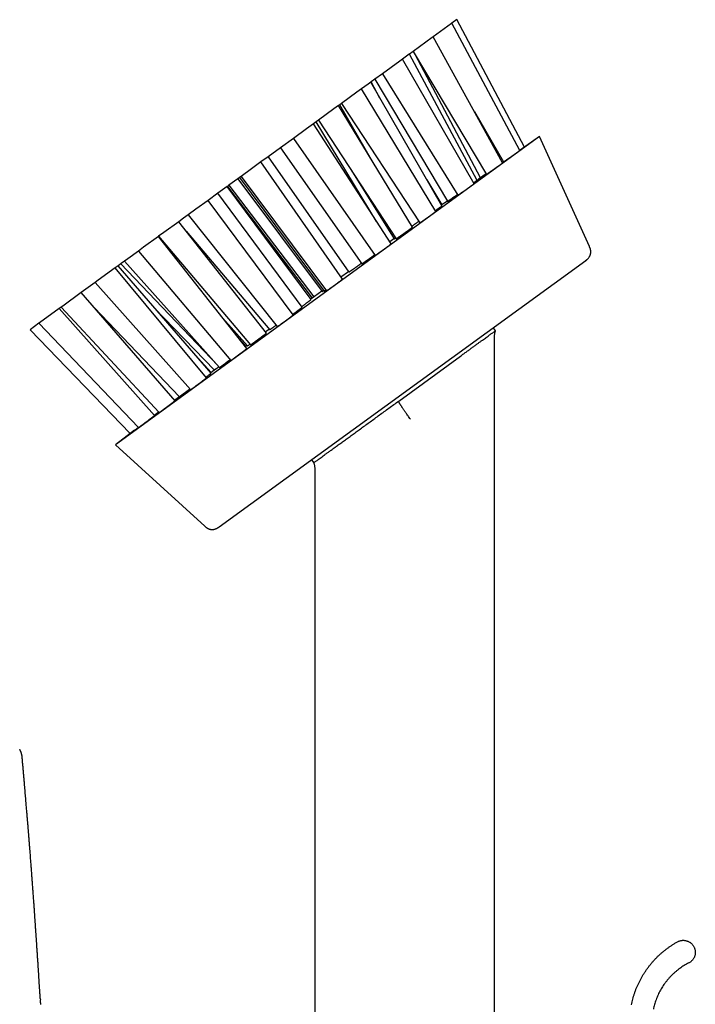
# Model space of a CAD drawing. Header units: millimetres. Extents: x 8 to 983, y 12 to 718.
# Tile 26 of 33: x 485 to 575, y 586 to 718. Entities that reach past the tile are written whole.
import ezdxf

# ---------------------------------------------------------------- set-up
doc = ezdxf.new("R2010")
doc.units = ezdxf.units.MM

msp = doc.modelspace()

# ---------------------------------------------------------------- linework, layer by layer
at = {"color": 7, "linetype": 'Continuous', "lineweight": 30}
for p, q in [((542.88, 717.81), (542.21, 717.33)), ((551.92, 700.79), (542.88, 717.81)), ((542.18, 717.3), (539.75, 715.53)), ((542.21, 717.33), (542.18, 717.3)), ((551.31, 700.35), (542.21, 717.33)), ((539.59, 715.42), (537.06, 713.58)), ((539.75, 715.53), (539.59, 715.42)), ((549.01, 698.68), (539.75, 715.53)), ((535.64, 712.55), (535.29, 712.29)), ((536.53, 713.19), (535.64, 712.55)), ((545.19, 695.91), (535.64, 712.55)), ((536.56, 713.22), (536.53, 713.19)), ((537.06, 713.58), (536.56, 713.22)), ((545.59, 696.36), (536.56, 713.22)), ((537.06, 713.58), (546.85, 697.16)), ((546.07, 696.7), (537.32, 713.15)), ((535.29, 712.29), (532.96, 710.6)), ((531.94, 709.86), (531.46, 709.51)), ((532.96, 710.6), (531.94, 709.86)), ((531.94, 709.86), (541.66, 693.56)), ((532.96, 710.6), (543.04, 694.39)), ((530.18, 708.58), (529.56, 708.13)), ((531.04, 709.21), (530.18, 708.58)), ((540.11, 692.22), (530.18, 708.58)), ((531.39, 709.46), (531.04, 709.21)), ((531.46, 709.51), (531.39, 709.46)), ((540.88, 692.94), (531.39, 709.46)), ((532.6, 707.35), (531.46, 709.51)), ((529.56, 708.13), (527.51, 706.64)), ((526.47, 705.89), (524.42, 704.4)), ((527.1, 706.34), (526.47, 705.89)), ((527.27, 706.46), (527.1, 706.34)), ((536.96, 690.1), (527.1, 706.34)), ((527.51, 706.64), (527.27, 706.46)), ((531.51, 699.08), (527.27, 706.46)), ((527.51, 706.64), (537.97, 690.7)), ((545.24, 705.55), (549.14, 698.83)), ((522.8, 703.22), (521.06, 701.96)), ((523.74, 703.9), (522.8, 703.22)), ((524.1, 704.17), (523.74, 703.9)), ((534.11, 687.87), (523.74, 703.9)), ((524.42, 704.4), (524.1, 704.17)), ((532.17, 690.88), (524.1, 704.17)), ((524.42, 704.4), (534.81, 688.57)), ((553.95, 702.21), (497.32, 661.06)), ((521.06, 701.96), (519.35, 700.72)), ((521.06, 701.96), (531.98, 686.34)), ((553.95, 702.21), (551.33, 700.38)), ((560.61, 687.51), (553.95, 702.21)), ((519.35, 700.72), (517.69, 699.51)), ((519.35, 700.72), (530.19, 685.21)), ((517.69, 699.51), (516.74, 698.82)), ((517.69, 699.51), (528.45, 684.1)), ((551.3, 700.36), (551.33, 700.38)), ((516.74, 698.82), (515.46, 697.89)), ((527.61, 683.15), (516.74, 698.82)), ((549.14, 698.84), (548.98, 698.74)), ((513.86, 696.72), (513.64, 696.57)), ((514.08, 696.88), (513.86, 696.72)), ((513.86, 696.72), (525.18, 681.56)), ((515.46, 697.89), (514.08, 696.88)), ((514.08, 696.88), (525.48, 681.61)), ((528.82, 697.69), (534.52, 688.53)), ((546.82, 697.23), (545.77, 696.5)), ((512.23, 695.54), (510.98, 694.63)), ((512.25, 695.56), (512.23, 695.54)), ((523.42, 680.45), (512.23, 695.54)), ((512.46, 695.71), (512.25, 695.56)), ((512.25, 695.56), (523.59, 680.65)), ((513.64, 696.57), (512.46, 695.71)), ((512.46, 695.71), (523.8, 680.8)), ((513.64, 696.57), (524.89, 681.51)), ((538.87, 696.44), (540.89, 693.09)), ((510.98, 694.63), (509.69, 693.69)), ((522.24, 679.43), (510.98, 694.63)), ((509.69, 693.69), (508.05, 692.5)), ((521.04, 678.39), (509.69, 693.69)), ((541.63, 693.6), (540.82, 693.04)), ((507.02, 691.75), (506.41, 691.31)), ((508.05, 692.5), (507.02, 691.75)), ((507.02, 691.75), (518.91, 676.83)), ((505.75, 690.83), (503.78, 689.4)), ((506.41, 691.31), (505.75, 690.83)), ((517.47, 675.97), (505.75, 690.83)), ((503.04, 688.86), (501.07, 687.44)), ((503.07, 688.89), (503.04, 688.86)), ((514.85, 673.9), (503.04, 688.86)), ((503.78, 689.4), (503.07, 688.89)), ((503.07, 688.89), (515.35, 674.4)), ((506.74, 689.57), (517.9, 676.41)), ((534.49, 688.57), (533.93, 688.16)), ((500.37, 686.92), (498.95, 685.89)), ((501.07, 687.44), (500.37, 686.92)), ((500.37, 686.92), (512.73, 672.33)), ((497.65, 684.94), (497.26, 684.66)), ((498.01, 685.21), (497.65, 684.94)), ((510.08, 670.61), (497.65, 684.94)), ((498.07, 685.25), (498.01, 685.21)), ((498.01, 685.21), (510.99, 671.63)), ((498.52, 685.58), (498.07, 685.25)), ((498.95, 685.89), (498.52, 685.58)), ((498.52, 685.58), (511.21, 671.38)), ((511.15, 650.1), (560.12, 685.68)), ((497.26, 684.66), (495, 683.03)), ((509.47, 670), (497.26, 684.66)), ((528.42, 684.15), (527.41, 683.43)), ((494.58, 682.72), (492.74, 681.38)), ((495, 683.03), (494.58, 682.72)), ((494.58, 682.72), (507.35, 668.42)), ((492.74, 681.38), (490.26, 679.58)), ((505.26, 666.94), (492.74, 681.38)), ((524.85, 681.56), (523.38, 680.5)), ((490.26, 679.58), (490.05, 679.43)), ((489.78, 679.23), (487.15, 677.32)), ((490.05, 679.43), (489.78, 679.23)), ((502.5, 664.95), (489.78, 679.23)), ((490.05, 679.43), (503.15, 665.36)), ((494.46, 679.39), (505.84, 667.48)), ((502.49, 679.36), (510.52, 671.04)), ((487.09, 677.28), (485.9, 676.41)), ((487.15, 677.32), (487.09, 677.28)), ((487.09, 677.28), (500.39, 663.35)), ((511.64, 677.96), (514.95, 674.26)), ((485.9, 676.41), (499.29, 662.55)), ((485.9, 676.41), (485.9, 676.41)), ((514.76, 674.18), (513.32, 675.84)), ((517.84, 676.47), (517.36, 676.12)), ((548.06, 676.29), (547.76, 676.7)), ((514.89, 674.33), (514.73, 674.21)), ((547.92, 567.69), (547.92, 675.4)), ((507.46, 673.62), (510.09, 670.72)), ((535.13, 666.9), (543.39, 672.91)), ((510.66, 671.14), (510.03, 670.67)), ((505.28, 667.08), (505.19, 667.01)), ((503.09, 665.42), (502.49, 664.97)), ((499.87, 662.99), (497.32, 661.06)), ((497.32, 661.06), (509.24, 650.19)), ((523.49, 659.06), (523.78, 658.66)), ((523.92, 657.77), (523.92, 473.19)), ((484.84, 619.41), (484.84, 619.41)), ((487.27, 587.12), (487.28, 586.95)), ((487.3, 586.57), (487.32, 586.36))]:
    msp.add_line(p, q, dxfattribs=at)
for points, knots in [([(549.14, 698.83), (549.14, 698.83), (549.14, 698.83), (549.15, 698.83), (549.16, 698.84), (549.18, 698.86), (549.21, 698.88), (549.24, 698.9), (549.29, 698.93), (549.33, 698.96), (549.39, 699), (549.45, 699.04), (549.52, 699.09), (549.59, 699.14), (549.67, 699.19), (549.75, 699.25), (549.83, 699.3), (549.92, 699.36), (550, 699.43), (550.09, 699.49), (550.19, 699.55), (550.28, 699.62), (550.37, 699.68), (550.46, 699.74), (550.55, 699.81), (550.64, 699.87), (550.72, 699.93), (550.8, 699.98), (550.87, 700.04), (550.95, 700.09), (551.01, 700.13), (551.07, 700.18), (551.13, 700.21), (551.17, 700.25), (551.22, 700.28), (551.25, 700.3), (551.28, 700.32), (551.3, 700.33), (551.31, 700.34), (551.31, 700.35), (551.31, 700.35), (551.31, 700.35)], [0, 0, 0, 0, 0.005572, 0.031831, 0.058091, 0.08511, 0.11213, 0.138451, 0.164772, 0.19185, 0.218929, 0.245373, 0.271817, 0.299021, 0.326226, 0.352802, 0.379379, 0.406723, 0.434067, 0.460729, 0.487392, 0.514828, 0.542265, 0.568926, 0.595587, 0.623027, 0.650468, 0.67704, 0.703612, 0.730964, 0.758316, 0.78475, 0.811185, 0.838395, 0.865605, 0.891915, 0.918225, 0.945303, 0.972381, 0.998636, 1, 1, 1, 1]), ([(546.85, 697.16), (546.85, 697.16), (546.85, 697.16), (546.86, 697.17), (546.88, 697.18), (546.9, 697.19), (546.93, 697.21), (546.97, 697.24), (547.01, 697.27), (547.06, 697.3), (547.12, 697.34), (547.18, 697.39), (547.25, 697.43), (547.32, 697.48), (547.4, 697.54), (547.48, 697.59), (547.57, 697.65), (547.66, 697.71), (547.74, 697.78), (547.84, 697.84), (547.93, 697.9), (548.02, 697.97), (548.11, 698.03), (548.2, 698.1), (548.29, 698.16), (548.37, 698.22), (548.46, 698.28), (548.53, 698.33), (548.61, 698.38), (548.68, 698.43), (548.74, 698.48), (548.8, 698.52), (548.85, 698.56), (548.89, 698.59), (548.93, 698.62), (548.96, 698.64), (548.99, 698.66), (549, 698.67), (549.01, 698.68), (549.01, 698.68), (549.01, 698.68)], [0, 0, 0, 0, 0.013121, 0.040153, 0.067185, 0.093545, 0.119906, 0.147025, 0.174145, 0.200639, 0.227133, 0.25439, 0.281647, 0.308263, 0.334879, 0.362266, 0.389652, 0.416326, 0.442999, 0.47045, 0.4979, 0.52454, 0.551179, 0.578599, 0.606019, 0.632546, 0.659073, 0.686379, 0.713685, 0.740072, 0.766459, 0.793619, 0.820779, 0.847061, 0.873342, 0.900389, 0.927436, 0.953694, 0.979952, 1, 1, 1, 1]), ([(543.04, 694.39), (543.04, 694.39), (543.04, 694.39), (543.04, 694.39), (543.06, 694.4), (543.08, 694.41), (543.11, 694.43), (543.14, 694.45), (543.18, 694.48), (543.23, 694.51), (543.29, 694.55), (543.35, 694.59), (543.41, 694.64), (543.49, 694.69), (543.56, 694.74), (543.64, 694.8), (543.73, 694.85), (543.81, 694.91), (543.9, 694.98), (543.99, 695.04), (544.08, 695.1), (544.17, 695.17), (544.27, 695.23), (544.35, 695.3), (544.44, 695.36), (544.53, 695.42), (544.61, 695.48), (544.69, 695.54), (544.77, 695.59), (544.84, 695.64), (544.9, 695.69), (544.96, 695.73), (545.01, 695.77), (545.06, 695.81), (545.1, 695.84), (545.13, 695.86), (545.16, 695.88), (545.18, 695.9), (545.19, 695.91), (545.2, 695.91), (545.19, 695.91), (545.19, 695.91)], [0, 0, 0, 0, 0.003192, 0.029546, 0.056658, 0.08377, 0.110256, 0.136742, 0.16399, 0.191239, 0.21785, 0.24446, 0.27184, 0.299221, 0.325895, 0.352568, 0.380019, 0.407469, 0.434115, 0.460761, 0.488187, 0.515613, 0.542151, 0.568688, 0.596005, 0.623322, 0.649719, 0.676116, 0.703287, 0.730458, 0.756746, 0.783033, 0.810087, 0.837141, 0.863398, 0.889656, 0.916673, 0.94369, 0.970009, 0.996329, 1, 1, 1, 1]), ([(545.13, 696.03), (545.14, 696.03), (545.17, 696.06), (545.23, 696.1), (545.3, 696.15), (545.36, 696.19), (545.41, 696.23), (545.46, 696.26), (545.5, 696.29), (545.53, 696.32), (545.56, 696.33), (545.58, 696.35), (545.59, 696.36), (545.59, 696.36), (545.59, 696.36)], [0, 0, 0, 0, 0.037844, 0.127058, 0.216271, 0.30249, 0.388709, 0.477457, 0.566205, 0.652018, 0.737832, 0.826149, 0.914467, 1, 1, 1, 1]), ([(545.59, 696.37), (545.6, 696.38), (545.64, 696.41), (545.7, 696.45), (545.75, 696.48), (545.77, 696.49), (545.77, 696.5)], [0, 0, 0, 0, 0.225789, 0.604085, 0.987823, 1, 1, 1, 1]), ([(541.66, 693.56), (541.66, 693.56), (541.66, 693.56), (541.66, 693.56), (541.68, 693.57), (541.7, 693.58), (541.73, 693.61), (541.77, 693.63), (541.82, 693.66), (541.87, 693.7), (541.93, 693.74), (541.99, 693.78), (542.06, 693.83), (542.13, 693.88), (542.21, 693.93), (542.29, 693.99), (542.38, 694.05), (542.46, 694.11), (542.55, 694.17), (542.65, 694.24), (542.74, 694.3), (542.83, 694.36), (542.91, 694.42), (542.96, 694.46), (542.99, 694.47)], [0, 0, 0, 0, 0.02472, 0.071937, 0.119155, 0.165202, 0.211248, 0.258619, 0.30599, 0.352268, 0.398547, 0.446158, 0.493769, 0.54026, 0.586752, 0.634588, 0.682424, 0.729015, 0.775607, 0.823555, 0.871503, 0.918034, 0.964564, 1, 1, 1, 1]), ([(540.05, 692.33), (540.07, 692.35), (540.13, 692.39), (540.21, 692.45), (540.29, 692.51), (540.37, 692.56), (540.45, 692.62), (540.52, 692.67), (540.58, 692.72), (540.64, 692.76), (540.69, 692.8), (540.74, 692.83), (540.78, 692.86), (540.82, 692.89), (540.84, 692.91), (540.86, 692.93), (540.87, 692.93), (540.88, 692.94), (540.88, 692.94), (540.88, 692.94)], [0, 0, 0, 0, 0.05551, 0.1193748, 0.1810889, 0.242803, 0.3063253, 0.3698476, 0.4313045, 0.4927615, 0.5560086, 0.6192557, 0.6806415, 0.7420275, 0.8051889, 0.8683505, 0.9298811, 0.9914119, 1, 1, 1, 1]), ([(537.97, 690.7), (537.97, 690.7), (537.97, 690.7), (537.98, 690.7), (538, 690.71), (538.02, 690.73), (538.05, 690.75), (538.09, 690.77), (538.14, 690.81), (538.19, 690.84), (538.25, 690.88), (538.32, 690.93), (538.39, 690.98), (538.46, 691.03), (538.54, 691.08), (538.62, 691.14), (538.71, 691.2), (538.8, 691.26), (538.88, 691.32), (538.97, 691.39), (539.07, 691.45), (539.16, 691.52), (539.25, 691.58), (539.33, 691.64), (539.42, 691.71), (539.5, 691.77), (539.58, 691.82), (539.66, 691.88), (539.73, 691.93), (539.8, 691.98), (539.86, 692.03), (539.91, 692.07), (539.96, 692.1), (540.01, 692.14), (540.04, 692.16), (540.07, 692.19), (540.09, 692.2), (540.11, 692.22), (540.11, 692.22), (540.11, 692.22), (540.11, 692.22)], [0, 0, 0, 0, 0.019694, 0.046171, 0.073411, 0.10065, 0.127255, 0.153859, 0.181233, 0.208606, 0.23528, 0.261953, 0.289402, 0.316851, 0.343502, 0.370153, 0.397585, 0.425016, 0.451563, 0.47811, 0.505437, 0.532763, 0.55917, 0.585577, 0.612758, 0.639939, 0.666232, 0.692526, 0.719586, 0.746646, 0.772903, 0.799161, 0.826178, 0.853195, 0.879509, 0.905822, 0.932893, 0.959964, 0.9864, 1, 1, 1, 1]), ([(534.81, 688.57), (534.81, 688.57), (534.81, 688.57), (534.82, 688.57), (534.84, 688.58), (534.86, 688.6), (534.89, 688.62), (534.93, 688.64), (534.98, 688.68), (535.03, 688.71), (535.09, 688.75), (535.15, 688.8), (535.22, 688.84), (535.3, 688.9), (535.38, 688.95), (535.46, 689.01), (535.55, 689.07), (535.63, 689.13), (535.72, 689.19), (535.81, 689.26), (535.9, 689.32), (536, 689.39), (536.09, 689.45), (536.17, 689.52), (536.26, 689.58), (536.34, 689.64), (536.42, 689.7), (536.5, 689.75), (536.57, 689.8), (536.64, 689.85), (536.7, 689.9), (536.75, 689.94), (536.8, 689.98), (536.85, 690.01), (536.88, 690.04), (536.91, 690.06), (536.94, 690.08), (536.95, 690.09), (536.96, 690.1), (536.96, 690.1), (536.96, 690.1)], [0, 0, 0, 0, 0.018657, 0.045133, 0.07237, 0.099608, 0.126211, 0.152814, 0.180185, 0.207557, 0.23423, 0.260903, 0.288351, 0.3158, 0.342452, 0.369104, 0.396537, 0.423969, 0.450518, 0.477067, 0.504395, 0.531724, 0.558132, 0.58454, 0.611723, 0.638905, 0.665199, 0.691493, 0.718553, 0.745613, 0.77187, 0.798127, 0.825143, 0.852159, 0.878471, 0.904784, 0.931853, 0.958923, 0.985358, 1, 1, 1, 1]), ([(536.88, 690.23), (536.88, 690.23), (536.9, 690.24), (536.95, 690.28), (537.02, 690.32), (537.09, 690.38), (537.17, 690.43), (537.25, 690.49), (537.34, 690.55), (537.43, 690.61), (537.52, 690.67), (537.61, 690.74), (537.7, 690.8), (537.78, 690.85), (537.82, 690.89), (537.84, 690.9)], [0, 0, 0, 0, 0.011008, 0.098005, 0.185002, 0.269952, 0.354901, 0.442308, 0.529715, 0.614844, 0.699973, 0.787582, 0.87519, 0.960205, 1, 1, 1, 1]), ([(531.98, 686.34), (531.98, 686.34), (531.97, 686.34), (531.98, 686.34), (531.99, 686.34), (532.01, 686.36), (532.04, 686.37), (532.08, 686.4), (532.12, 686.42), (532.17, 686.46), (532.22, 686.49), (532.28, 686.54), (532.35, 686.58), (532.42, 686.63), (532.49, 686.69), (532.57, 686.74), (532.66, 686.8), (532.74, 686.86), (532.83, 686.92), (532.92, 686.99), (533.01, 687.05), (533.1, 687.12), (533.19, 687.18), (533.28, 687.24), (533.37, 687.31), (533.45, 687.37), (533.53, 687.43), (533.61, 687.49), (533.68, 687.54), (533.75, 687.59), (533.82, 687.64), (533.88, 687.68), (533.93, 687.72), (533.98, 687.76), (534.02, 687.79), (534.05, 687.82), (534.08, 687.84), (534.1, 687.86), (534.11, 687.87), (534.11, 687.87), (534.11, 687.87), (534.11, 687.87)], [0, 0, 0, 0, 0.000562, 0.027853, 0.055144, 0.081783, 0.108421, 0.135832, 0.163242, 0.189919, 0.216596, 0.24405, 0.271505, 0.298128, 0.32475, 0.352153, 0.379556, 0.406055, 0.432553, 0.45983, 0.487106, 0.513467, 0.539828, 0.566961, 0.594093, 0.620364, 0.646635, 0.673669, 0.700704, 0.726971, 0.753239, 0.780266, 0.807292, 0.833645, 0.859997, 0.887108, 0.914218, 0.940706, 0.967193, 0.994443, 1, 1, 1, 1]), ([(534.52, 688.53), (534.52, 688.53), (534.52, 688.52), (534.52, 688.53), (534.53, 688.53), (534.56, 688.55), (534.58, 688.56), (534.62, 688.59), (534.66, 688.62), (534.7, 688.64), (534.73, 688.66), (534.74, 688.67)], [0, 0, 0, 0, 0.015637, 0.144326, 0.276716, 0.409106, 0.538431, 0.667757, 0.800803, 0.933851, 1, 1, 1, 1]), ([(560.1, 685.66), (560.11, 685.67), (560.12, 685.68), (560.13, 685.69), (560.15, 685.7), (560.16, 685.7), (560.17, 685.71), (560.18, 685.72), (560.19, 685.73), (560.19, 685.73), (560.2, 685.74), (560.21, 685.74), (560.21, 685.75), (560.22, 685.75), (560.22, 685.75), (560.22, 685.75), (560.22, 685.76), (560.23, 685.76), (560.23, 685.76), (560.23, 685.76), (560.24, 685.77), (560.25, 685.77), (560.26, 685.79), (560.29, 685.82), (560.35, 685.87), (560.43, 685.94), (560.51, 686.04), (560.58, 686.14), (560.63, 686.23), (560.67, 686.3), (560.69, 686.36), (560.72, 686.42), (560.74, 686.5), (560.76, 686.58), (560.77, 686.67), (560.78, 686.75), (560.78, 686.84), (560.77, 686.93), (560.76, 687.02), (560.74, 687.12), (560.72, 687.21), (560.69, 687.3), (560.65, 687.4), (560.62, 687.47), (560.61, 687.51)], [0, 0, 0, 0, 0.053315, 0.10248, 0.147491, 0.188344, 0.225035, 0.257564, 0.285927, 0.307327, 0.325538, 0.340563, 0.352408, 0.361089, 0.366651, 0.368316, 0.368903, 0.369364, 0.370723, 0.371795, 0.373721, 0.377199, 0.383528, 0.395203, 0.417103, 0.457957, 0.499883, 0.540375, 0.579009, 0.597756, 0.616824, 0.638578, 0.663256, 0.690949, 0.721834, 0.747265, 0.774819, 0.804711, 0.8372, 0.86527, 0.895378, 0.927722, 0.962518, 1, 1, 1, 1]), ([(530.19, 685.21), (530.19, 685.21), (530.19, 685.21), (530.2, 685.21), (530.22, 685.22), (530.25, 685.24), (530.29, 685.26), (530.33, 685.29), (530.38, 685.32), (530.43, 685.36), (530.49, 685.4), (530.56, 685.45), (530.63, 685.5), (530.7, 685.55), (530.78, 685.61), (530.87, 685.67), (530.95, 685.73), (531.04, 685.79), (531.13, 685.85), (531.22, 685.92), (531.31, 685.98), (531.4, 686.05), (531.49, 686.11), (531.58, 686.17), (531.66, 686.24), (531.74, 686.3), (531.82, 686.35), (531.88, 686.4), (531.91, 686.42), (531.92, 686.42)], [0, 0, 0, 0, 0.037413, 0.076031, 0.113728, 0.151425, 0.190213, 0.229002, 0.266755, 0.304508, 0.343362, 0.382216, 0.419895, 0.457573, 0.496356, 0.535139, 0.572644, 0.610147, 0.648753, 0.687358, 0.724666, 0.761974, 0.800373, 0.838773, 0.875951, 0.91313, 0.951389, 0.989648, 1, 1, 1, 1]), ([(528.45, 684.1), (528.45, 684.1), (528.45, 684.1), (528.47, 684.11), (528.48, 684.12), (528.51, 684.14), (528.55, 684.16), (528.59, 684.19), (528.63, 684.22), (528.69, 684.26), (528.75, 684.3), (528.81, 684.34), (528.89, 684.39), (528.96, 684.45), (529.04, 684.5), (529.12, 684.56), (529.21, 684.62), (529.3, 684.68), (529.39, 684.75), (529.48, 684.81), (529.57, 684.88), (529.66, 684.94), (529.75, 685.01), (529.84, 685.07), (529.92, 685.13), (530, 685.19), (530.07, 685.24), (530.11, 685.28), (530.13, 685.29)], [0, 0, 0, 0, 0.034575, 0.073651, 0.112899, 0.152286, 0.191673, 0.230921, 0.270236, 0.309692, 0.349147, 0.388462, 0.427707, 0.467093, 0.506479, 0.545723, 0.584789, 0.623996, 0.663202, 0.702267, 0.741125, 0.780122, 0.81912, 0.857977, 0.896692, 0.935546, 0.974399, 1, 1, 1, 1]), ([(525.48, 681.61), (525.48, 681.61), (525.48, 681.61), (525.48, 681.61), (525.49, 681.61), (525.51, 681.63), (525.54, 681.64), (525.58, 681.67), (525.62, 681.7), (525.67, 681.73), (525.72, 681.77), (525.78, 681.81), (525.85, 681.85), (525.92, 681.9), (525.99, 681.96), (526.07, 682.01), (526.16, 682.07), (526.24, 682.13), (526.33, 682.2), (526.42, 682.26), (526.51, 682.32), (526.6, 682.39), (526.69, 682.45), (526.77, 682.52), (526.86, 682.58), (526.94, 682.64), (527.02, 682.7), (527.1, 682.76), (527.18, 682.82), (527.25, 682.87), (527.31, 682.92), (527.37, 682.96), (527.42, 683), (527.47, 683.04), (527.51, 683.07), (527.54, 683.1), (527.57, 683.12), (527.59, 683.14), (527.6, 683.15), (527.61, 683.15), (527.61, 683.15), (527.61, 683.15)], [0, 0, 0, 0, 0.000441, 0.027007, 0.053758, 0.081089, 0.108621, 0.135199, 0.161963, 0.189312, 0.216864, 0.243365, 0.270051, 0.297324, 0.3248, 0.351167, 0.37772, 0.404855, 0.432192, 0.45843, 0.484851, 0.51185, 0.539049, 0.565219, 0.591571, 0.618495, 0.645616, 0.671809, 0.698183, 0.725126, 0.752265, 0.778562, 0.805039, 0.832086, 0.85933, 0.885764, 0.912381, 0.939572, 0.966961, 0.993508, 1, 1, 1, 1]), ([(524.89, 681.51), (524.89, 681.51), (524.89, 681.51), (524.9, 681.51), (524.92, 681.52), (524.95, 681.54), (524.98, 681.56), (525.02, 681.59), (525.06, 681.62), (525.1, 681.64), (525.11, 681.65)], [0, 0, 0, 0, 0.108798, 0.240988, 0.373177, 0.504896, 0.636722, 0.769021, 0.901319, 1, 1, 1, 1]), ([(525.18, 681.56), (525.18, 681.56), (525.18, 681.56), (525.18, 681.56), (525.2, 681.56), (525.22, 681.58), (525.24, 681.59), (525.28, 681.62), (525.32, 681.65), (525.36, 681.67), (525.39, 681.7), (525.41, 681.7)], [0, 0, 0, 0, 0.000286, 0.130519, 0.261218, 0.391916, 0.522149, 0.652462, 0.783244, 0.914024, 1, 1, 1, 1]), ([(522.18, 679.51), (522.2, 679.52), (522.24, 679.55), (522.31, 679.61), (522.4, 679.67), (522.49, 679.74), (522.58, 679.8), (522.67, 679.87), (522.75, 679.93), (522.83, 679.99), (522.91, 680.05), (522.99, 680.11), (523.06, 680.16), (523.12, 680.21), (523.18, 680.25), (523.24, 680.29), (523.28, 680.33), (523.32, 680.36), (523.36, 680.39), (523.39, 680.41), (523.41, 680.43), (523.42, 680.44), (523.42, 680.45), (523.42, 680.45), (523.42, 680.45)], [0, 0, 0, 0, 0.022641, 0.07059, 0.118449, 0.16648, 0.214511, 0.262371, 0.310315, 0.358428, 0.406543, 0.454487, 0.502649, 0.550981, 0.599314, 0.647477, 0.695894, 0.744483, 0.793073, 0.841491, 0.890088, 0.938859, 0.98763, 1, 1, 1, 1]), ([(518.91, 676.83), (518.91, 676.83), (518.91, 676.83), (518.92, 676.83), (518.94, 676.84), (518.96, 676.86), (518.99, 676.87), (519.02, 676.9), (519.07, 676.93), (519.12, 676.96), (519.17, 677), (519.24, 677.05), (519.3, 677.09), (519.37, 677.14), (519.45, 677.2), (519.53, 677.26), (519.61, 677.32), (519.7, 677.38), (519.78, 677.44), (519.87, 677.5), (519.96, 677.57), (520.05, 677.64), (520.14, 677.7), (520.23, 677.76), (520.31, 677.83), (520.4, 677.89), (520.48, 677.95), (520.55, 678.01), (520.62, 678.06), (520.69, 678.11), (520.76, 678.16), (520.81, 678.21), (520.87, 678.25), (520.91, 678.28), (520.95, 678.31), (520.98, 678.34), (521.01, 678.36), (521.02, 678.37), (521.03, 678.38), (521.03, 678.39), (521.03, 678.39)], [0, 0, 0, 0, 0.007519, 0.0346283, 0.0616408, 0.0886362, 0.1157289, 0.1428211, 0.1698159, 0.1967087, 0.2236986, 0.2506881, 0.2775803, 0.3043307, 0.3311775, 0.358024, 0.384774, 0.4114061, 0.4381336, 0.4648611, 0.4914933, 0.5180836, 0.5447685, 0.5714538, 0.5980446, 0.6246873, 0.6514245, 0.6781621, 0.7048054, 0.7315713, 0.7584319, 0.7852929, 0.8120594, 0.8389652, 0.8659665, 0.892968, 0.9198741, 0.9468752, 0.9739727, 1, 1, 1, 1]), ([(520.97, 678.47), (520.98, 678.47), (521.01, 678.5), (521.07, 678.54), (521.16, 678.61), (521.25, 678.67), (521.34, 678.74), (521.43, 678.8), (521.51, 678.87), (521.59, 678.93), (521.68, 678.99), (521.75, 679.05), (521.83, 679.1), (521.89, 679.15), (521.96, 679.2), (522.02, 679.25), (522.07, 679.29), (522.12, 679.32), (522.16, 679.35), (522.19, 679.38), (522.21, 679.4), (522.23, 679.42), (522.24, 679.43), (522.25, 679.43), (522.24, 679.43), (522.24, 679.43)], [0, 0, 0, 0, 0.005082, 0.052182, 0.099114, 0.145967, 0.192988, 0.240009, 0.286863, 0.333806, 0.380914, 0.428024, 0.474968, 0.522126, 0.569451, 0.616777, 0.663936, 0.711343, 0.758917, 0.806492, 0.853899, 0.901476, 0.949223, 0.996969, 1, 1, 1, 1]), ([(517.9, 676.41), (517.9, 676.41), (517.9, 676.41), (517.91, 676.42), (517.93, 676.43), (517.95, 676.45), (517.98, 676.47), (518.02, 676.49), (518.07, 676.53), (518.12, 676.56), (518.18, 676.61), (518.25, 676.65), (518.31, 676.7), (518.39, 676.75), (518.47, 676.81), (518.55, 676.87), (518.63, 676.93), (518.7, 676.98), (518.75, 677.01), (518.76, 677.02)], [0, 0, 0, 0, 0.0440663, 0.1061789, 0.1681588, 0.2303624, 0.2925649, 0.3545433, 0.4162111, 0.4781015, 0.5399911, 0.6016578, 0.6630124, 0.7245875, 0.7861624, 0.8475168, 0.9086983, 0.9700982, 1, 1, 1, 1]), ([(515.35, 674.4), (515.35, 674.4), (515.36, 674.4), (515.37, 674.41), (515.39, 674.42), (515.41, 674.44), (515.45, 674.46), (515.49, 674.49), (515.54, 674.52), (515.59, 674.56), (515.65, 674.6), (515.72, 674.65), (515.79, 674.7), (515.86, 674.76), (515.94, 674.81), (516.02, 674.87), (516.1, 674.93), (516.19, 675), (516.28, 675.06), (516.37, 675.13), (516.45, 675.19), (516.54, 675.26), (516.63, 675.32), (516.72, 675.39), (516.8, 675.45), (516.88, 675.51), (516.96, 675.57), (517.04, 675.63), (517.11, 675.68), (517.17, 675.73), (517.23, 675.77), (517.28, 675.82), (517.33, 675.85), (517.37, 675.89), (517.41, 675.91), (517.44, 675.94), (517.46, 675.95), (517.47, 675.97), (517.47, 675.97), (517.47, 675.97), (517.47, 675.97)], [0, 0, 0, 0, 0.025142, 0.052136, 0.079068, 0.106097, 0.133125, 0.160057, 0.186852, 0.213744, 0.240635, 0.26743, 0.294092, 0.320849, 0.347607, 0.374269, 0.400861, 0.427548, 0.454235, 0.480827, 0.507443, 0.534153, 0.560864, 0.587481, 0.614203, 0.64102, 0.667837, 0.69456, 0.721424, 0.748384, 0.775343, 0.802208, 0.829187, 0.856263, 0.883338, 0.910318, 0.937335, 0.964448, 0.991562, 1, 1, 1, 1]), ([(547.92, 675.4), (547.92, 675.42), (547.92, 675.45), (547.92, 675.49), (547.92, 675.51), (547.92, 675.54), (547.93, 675.59), (547.93, 675.69), (547.95, 675.82), (547.97, 675.96), (547.99, 676.04), (548, 676.1), (548.01, 676.12), (548.01, 676.14), (548.02, 676.17), (548.03, 676.2), (548.04, 676.24), (548.05, 676.27), (548.06, 676.29)], [0, 0, 0, 0, 0.055913, 0.0970983, 0.125657, 0.1531514, 0.1813705, 0.2929395, 0.4921491, 0.6189303, 0.7457115, 0.774174, 0.8025831, 0.8295502, 0.8544723, 0.8869166, 0.935393, 1, 1, 1, 1]), ([(514.95, 674.26), (514.95, 674.26), (514.95, 674.26), (514.96, 674.27), (514.97, 674.28), (515, 674.29), (515.03, 674.32), (515.07, 674.34), (515.11, 674.37), (515.16, 674.41), (515.22, 674.45), (515.26, 674.48), (515.28, 674.49)], [0, 0, 0, 0, 0.060388, 0.166748, 0.272726, 0.378306, 0.484266, 0.590226, 0.695803, 0.800846, 0.906265, 1, 1, 1, 1]), ([(512.73, 672.33), (512.73, 672.33), (512.73, 672.33), (512.74, 672.33), (512.75, 672.34), (512.77, 672.35), (512.8, 672.37), (512.83, 672.4), (512.87, 672.42), (512.92, 672.46), (512.98, 672.5), (513.04, 672.54), (513.1, 672.59), (513.17, 672.64), (513.25, 672.69), (513.33, 672.75), (513.41, 672.81), (513.49, 672.87), (513.58, 672.93), (513.66, 673), (513.75, 673.06), (513.84, 673.13), (513.93, 673.19), (514.02, 673.26), (514.1, 673.32), (514.19, 673.38), (514.27, 673.45), (514.35, 673.5), (514.42, 673.56), (514.49, 673.61), (514.55, 673.66), (514.61, 673.71), (514.67, 673.75), (514.71, 673.79), (514.75, 673.82), (514.79, 673.84), (514.81, 673.87), (514.83, 673.88), (514.84, 673.89), (514.85, 673.9), (514.85, 673.9), (514.85, 673.9)], [0, 0, 0, 0, 0.001412, 0.0285, 0.055491, 0.082419, 0.109444, 0.136468, 0.163396, 0.190186, 0.217073, 0.24396, 0.27075, 0.297409, 0.324164, 0.350918, 0.377577, 0.404169, 0.430856, 0.457544, 0.484136, 0.510755, 0.537468, 0.564182, 0.590801, 0.617528, 0.644349, 0.671171, 0.697898, 0.724766, 0.75173, 0.778694, 0.805562, 0.832544, 0.859621, 0.886699, 0.913681, 0.940697, 0.967811, 0.994924, 1, 1, 1, 1]), ([(514.68, 674.11), (514.69, 674.11), (514.7, 674.13), (514.72, 674.14), (514.74, 674.16), (514.76, 674.17), (514.76, 674.18), (514.76, 674.17), (514.76, 674.17)], [0, 0, 0, 0, 0.088047, 0.30432, 0.519815, 0.734389, 0.949737, 1, 1, 1, 1]), ([(511.21, 671.38), (511.21, 671.38), (511.21, 671.38), (511.22, 671.39), (511.24, 671.4), (511.26, 671.42), (511.29, 671.44), (511.33, 671.47), (511.38, 671.5), (511.43, 671.54), (511.49, 671.58), (511.55, 671.63), (511.62, 671.68), (511.7, 671.73), (511.77, 671.79), (511.85, 671.85), (511.94, 671.91), (512.02, 671.97), (512.11, 672.03), (512.2, 672.1), (512.29, 672.17), (512.37, 672.23), (512.46, 672.3), (512.55, 672.36), (512.61, 672.41), (512.64, 672.43), (512.64, 672.44)], [0, 0, 0, 0, 0.033521, 0.07759, 0.121501, 0.165245, 0.209147, 0.253049, 0.296793, 0.340319, 0.384002, 0.427684, 0.47121, 0.51462, 0.558184, 0.601749, 0.645159, 0.688605, 0.732205, 0.775805, 0.819252, 0.862869, 0.90664, 0.950413, 0.994031, 1, 1, 1, 1]), ([(509.39, 670.08), (509.4, 670.09), (509.44, 670.11), (509.5, 670.16), (509.58, 670.22), (509.65, 670.28), (509.72, 670.33), (509.78, 670.38), (509.84, 670.42), (509.9, 670.47), (509.94, 670.5), (509.98, 670.53), (510.02, 670.56), (510.04, 670.58), (510.06, 670.6), (510.07, 670.61), (510.08, 670.61), (510.08, 670.61), (510.08, 670.61)], [0, 0, 0, 0, 0.019056, 0.087738, 0.156419, 0.227088, 0.297757, 0.366562, 0.435366, 0.506176, 0.576985, 0.645674, 0.714362, 0.785064, 0.855765, 0.924152, 0.99254, 1, 1, 1, 1]), ([(510.52, 671.04), (510.52, 671.04), (510.52, 671.04), (510.53, 671.04), (510.54, 671.05), (510.56, 671.07), (510.59, 671.09), (510.63, 671.12), (510.67, 671.15), (510.72, 671.19), (510.77, 671.23), (510.84, 671.27), (510.9, 671.32), (510.97, 671.38), (511.04, 671.43), (511.09, 671.47), (511.12, 671.49)], [0, 0, 0, 0, 0.030808, 0.107402, 0.181304, 0.255719, 0.331751, 0.408341, 0.482301, 0.556772, 0.632851, 0.709483, 0.783738, 0.858505, 0.93488, 1, 1, 1, 1]), ([(507.35, 668.42), (507.35, 668.42), (507.36, 668.42), (507.37, 668.43), (507.39, 668.44), (507.41, 668.46), (507.45, 668.48), (507.49, 668.51), (507.53, 668.54), (507.59, 668.58), (507.64, 668.62), (507.71, 668.67), (507.78, 668.72), (507.85, 668.77), (507.93, 668.83), (508.01, 668.89), (508.09, 668.95), (508.18, 669.01), (508.26, 669.07), (508.35, 669.14), (508.44, 669.21), (508.53, 669.27), (508.62, 669.34), (508.7, 669.4), (508.79, 669.47), (508.87, 669.53), (508.95, 669.59), (509.02, 669.65), (509.09, 669.7), (509.16, 669.75), (509.22, 669.8), (509.27, 669.84), (509.32, 669.88), (509.36, 669.91), (509.4, 669.94), (509.43, 669.96), (509.45, 669.98), (509.46, 669.99), (509.47, 669.99), (509.47, 669.99), (509.47, 669.99)], [0, 0, 0, 0, 0.022966, 0.050298, 0.07763, 0.104082, 0.130535, 0.157763, 0.184992, 0.211316, 0.237639, 0.264732, 0.291824, 0.318083, 0.344342, 0.371362, 0.398382, 0.424667, 0.450952, 0.477995, 0.505038, 0.531429, 0.55782, 0.58497, 0.61212, 0.63865, 0.665181, 0.692475, 0.719769, 0.746411, 0.773052, 0.800465, 0.827878, 0.854553, 0.881228, 0.908682, 0.936135, 0.962752, 0.989369, 1, 1, 1, 1]), ([(505.84, 667.48), (505.84, 667.48), (505.84, 667.48), (505.85, 667.48), (505.86, 667.49), (505.88, 667.51), (505.91, 667.53), (505.95, 667.55), (505.99, 667.59), (506.04, 667.62), (506.09, 667.66), (506.15, 667.71), (506.22, 667.76), (506.29, 667.81), (506.36, 667.86), (506.44, 667.92), (506.52, 667.98), (506.61, 668.05), (506.69, 668.11), (506.78, 668.18), (506.87, 668.25), (506.96, 668.31), (507.05, 668.38), (507.14, 668.45), (507.21, 668.5), (507.24, 668.53), (507.25, 668.53)], [0, 0, 0, 0, 0.014719, 0.05941, 0.104102, 0.147395, 0.190688, 0.235243, 0.279797, 0.323043, 0.366289, 0.410786, 0.455283, 0.498634, 0.541985, 0.586583, 0.631182, 0.674742, 0.718302, 0.763115, 0.807928, 0.851711, 0.895494, 0.940541, 0.985588, 1, 1, 1, 1]), ([(503.15, 665.36), (503.15, 665.36), (503.15, 665.36), (503.15, 665.36), (503.17, 665.37), (503.19, 665.38), (503.22, 665.4), (503.25, 665.43), (503.29, 665.46), (503.34, 665.49), (503.4, 665.53), (503.46, 665.58), (503.52, 665.63), (503.59, 665.68), (503.67, 665.73), (503.74, 665.79), (503.83, 665.85), (503.91, 665.91), (504, 665.98), (504.08, 666.04), (504.17, 666.11), (504.26, 666.18), (504.35, 666.24), (504.44, 666.31), (504.52, 666.37), (504.61, 666.44), (504.69, 666.5), (504.76, 666.56), (504.84, 666.61), (504.91, 666.67), (504.97, 666.72), (505.03, 666.76), (505.08, 666.8), (505.13, 666.84), (505.17, 666.87), (505.2, 666.89), (505.23, 666.91), (505.24, 666.93), (505.25, 666.94), (505.26, 666.94), (505.26, 666.94), (505.26, 666.94)], [0, 0, 0, 0, 0.006987, 0.033421, 0.06063, 0.087838, 0.114175, 0.140512, 0.167619, 0.194725, 0.220986, 0.247247, 0.274271, 0.301294, 0.32757, 0.353845, 0.380879, 0.407912, 0.434285, 0.460659, 0.48779, 0.514922, 0.541433, 0.567944, 0.595219, 0.622494, 0.649123, 0.675752, 0.703152, 0.730552, 0.757227, 0.783902, 0.811355, 0.838807, 0.865436, 0.892064, 0.919473, 0.946882, 0.973393, 0.999903, 1, 1, 1, 1]), ([(505.19, 667.01), (505.21, 667.02), (505.24, 667.05), (505.3, 667.09), (505.37, 667.14), (505.44, 667.2), (505.52, 667.25), (505.59, 667.31), (505.68, 667.37), (505.75, 667.43), (505.81, 667.47), (505.83, 667.49)], [0, 0, 0, 0, 0.101774, 0.218628, 0.331855, 0.446684, 0.562324, 0.67963, 0.793455, 0.908892, 1, 1, 1, 1]), ([(536.7, 664.47), (536.64, 664.55), (536.54, 664.7), (536.38, 664.92), (536.23, 665.12), (536.1, 665.32), (535.97, 665.49), (535.87, 665.65), (535.77, 665.78), (535.68, 665.91), (535.6, 666.03), (535.53, 666.15), (535.46, 666.25), (535.4, 666.35), (535.34, 666.44), (535.29, 666.52), (535.25, 666.59), (535.21, 666.66), (535.18, 666.72), (535.15, 666.78), (535.13, 666.83), (535.12, 666.86), (535.12, 666.89), (535.13, 666.9), (535.13, 666.9)], [0, 0, 0, 0, 0.059551, 0.116333, 0.170535, 0.222376, 0.272102, 0.312131, 0.351067, 0.389107, 0.426459, 0.463347, 0.5, 0.536653, 0.573541, 0.610893, 0.648933, 0.687869, 0.727898, 0.777624, 0.829465, 0.883667, 0.940449, 1, 1, 1, 1]), ([(500.4, 663.35), (500.4, 663.35), (500.4, 663.35), (500.4, 663.36), (500.42, 663.37), (500.44, 663.39), (500.47, 663.41), (500.5, 663.43), (500.55, 663.46), (500.6, 663.5), (500.65, 663.54), (500.71, 663.59), (500.78, 663.64), (500.85, 663.69), (500.92, 663.74), (501, 663.8), (501.08, 663.87), (501.17, 663.93), (501.25, 663.99), (501.34, 664.06), (501.43, 664.13), (501.52, 664.19), (501.61, 664.26), (501.7, 664.33), (501.78, 664.39), (501.87, 664.46), (501.95, 664.52), (502.02, 664.58), (502.1, 664.63), (502.17, 664.68), (502.23, 664.73), (502.29, 664.78), (502.34, 664.82), (502.38, 664.85), (502.42, 664.88), (502.45, 664.9), (502.48, 664.92), (502.49, 664.94), (502.5, 664.94), (502.5, 664.94), (502.5, 664.95)], [0, 0, 0, 0, 0.011314, 0.038444, 0.065574, 0.091856, 0.118139, 0.145187, 0.172235, 0.198491, 0.224748, 0.251763, 0.278779, 0.3051, 0.331422, 0.3585, 0.385579, 0.412028, 0.438477, 0.465686, 0.492896, 0.519479, 0.546062, 0.573412, 0.600763, 0.627428, 0.654093, 0.681532, 0.708972, 0.73563, 0.762289, 0.789727, 0.817165, 0.843731, 0.870297, 0.897643, 0.924989, 0.95142, 0.977851, 1, 1, 1, 1]), ([(499.29, 662.55), (499.29, 662.55), (499.29, 662.55), (499.3, 662.56), (499.32, 662.57), (499.34, 662.59), (499.37, 662.61), (499.41, 662.64), (499.46, 662.67), (499.51, 662.71), (499.56, 662.76), (499.63, 662.8), (499.69, 662.85), (499.76, 662.91), (499.84, 662.97), (499.92, 663.03), (500, 663.09), (500.09, 663.15), (500.18, 663.22), (500.27, 663.29), (500.33, 663.34), (500.37, 663.36), (500.38, 663.37)], [0, 0, 0, 0, 0.041371, 0.094518, 0.145798, 0.197808, 0.25019, 0.303333, 0.354665, 0.406725, 0.459153, 0.512339, 0.563884, 0.616158, 0.668801, 0.722203, 0.774019, 0.826569, 0.879492, 0.933179, 0.985206, 1, 1, 1, 1]), ([(523.78, 658.66), (523.8, 658.61), (523.83, 658.5), (523.87, 658.34), (523.89, 658.19), (523.91, 658.05), (523.92, 657.91), (523.92, 657.81), (523.92, 657.77)], [0, 0, 0, 0, 0.184747, 0.361594, 0.531125, 0.693809, 0.850012, 1, 1, 1, 1]), ([(509.24, 650.19), (509.27, 650.16), (509.33, 650.1), (509.43, 650.03), (509.52, 649.97), (509.61, 649.92), (509.69, 649.88), (509.77, 649.84), (509.84, 649.81), (509.91, 649.79), (509.98, 649.77), (510.05, 649.76), (510.12, 649.75), (510.19, 649.75), (510.25, 649.75), (510.34, 649.75), (510.43, 649.76), (510.54, 649.79), (510.65, 649.82), (510.74, 649.86), (510.84, 649.9), (510.91, 649.94), (510.95, 649.97), (510.97, 649.98), (510.98, 649.98), (510.98, 649.98), (510.98, 649.98), (510.98, 649.98), (510.99, 649.99), (510.99, 649.99), (511, 649.99), (511.01, 650), (511.01, 650), (511.02, 650.01), (511.03, 650.02), (511.04, 650.02), (511.06, 650.03), (511.07, 650.04), (511.09, 650.05), (511.11, 650.07), (511.13, 650.08), (511.14, 650.09), (511.15, 650.1)], [0, 0, 0, 0, 0.0426724, 0.0815046, 0.1168781, 0.1491334, 0.1785687, 0.2054404, 0.2299636, 0.2523142, 0.27897, 0.3022514, 0.323238, 0.3445072, 0.3662657, 0.38859, 0.4233193, 0.4597961, 0.495904, 0.5302488, 0.5627268, 0.593155, 0.6075304, 0.6144962, 0.6153575, 0.6158123, 0.6163217, 0.61758, 0.6192346, 0.6238755, 0.6303932, 0.6420749, 0.6572128, 0.6758241, 0.6979164, 0.7234928, 0.7525541, 0.7920265, 0.8365126, 0.8860076, 0.9405057, 1, 1, 1, 1]), ([(484.79, 619.75), (484.79, 619.75), (484.78, 619.77), (484.77, 619.8), (484.77, 619.83), (484.76, 619.86), (484.75, 619.88), (484.74, 619.91), (484.74, 619.93), (484.73, 619.95), (484.72, 619.98), (484.71, 620.01), (484.7, 620.04), (484.68, 620.07), (484.67, 620.1), (484.66, 620.13), (484.65, 620.15), (484.64, 620.17), (484.63, 620.19), (484.62, 620.21), (484.62, 620.22), (484.61, 620.23), (484.6, 620.24), (484.6, 620.25), (484.59, 620.27), (484.58, 620.29), (484.57, 620.31), (484.56, 620.33), (484.54, 620.36), (484.53, 620.39), (484.52, 620.4)], [0, 0, 0, 0, 0.044673, 0.089024, 0.127082, 0.159415, 0.189934, 0.228374, 0.263318, 0.293862, 0.330636, 0.37257, 0.420914, 0.476736, 0.522775, 0.563547, 0.597575, 0.62727, 0.657095, 0.68714, 0.705174, 0.723157, 0.741089, 0.75897, 0.77984, 0.808399, 0.844697, 0.888732, 0.940501, 1, 1, 1, 1]), ([(484.84, 619.41), (484.84, 619.42), (484.84, 619.44), (484.84, 619.46), (484.84, 619.49), (484.83, 619.5), (484.83, 619.52), (484.83, 619.54), (484.83, 619.56), (484.82, 619.59), (484.82, 619.6), (484.82, 619.62), (484.81, 619.64), (484.81, 619.66), (484.8, 619.68), (484.8, 619.71), (484.79, 619.73), (484.79, 619.75)], [0, 0, 0, 0, 0.088908, 0.163202, 0.222854, 0.267841, 0.312884, 0.375788, 0.456616, 0.517891, 0.572212, 0.619153, 0.662762, 0.721299, 0.797, 0.889891, 1, 1, 1, 1]), ([(487.27, 587.12), (487.27, 587.13), (487.27, 587.13), (487.27, 587.15), (487.27, 587.18), (487.27, 587.2), (487.27, 587.23), (487.26, 587.26), (487.26, 587.3), (487.26, 587.34), (487.25, 587.37), (487.25, 587.41), (487.25, 587.46), (487.25, 587.5), (487.24, 587.55), (487.24, 587.6), (487.24, 587.66), (487.23, 587.72), (487.23, 587.78), (487.22, 587.86), (487.22, 587.95), (487.21, 588.06), (487.2, 588.19), (487.19, 588.35), (487.18, 588.53), (487.17, 588.73), (487.15, 588.99), (487.13, 589.31), (487.11, 589.7), (487.08, 590.1), (487.06, 590.45), (487.04, 590.75), (487.02, 591), (487.01, 591.25), (486.99, 591.51), (486.97, 591.77), (486.96, 592.02), (486.94, 592.29), (486.92, 592.55), (486.9, 592.81), (486.89, 593.06), (486.87, 593.3), (486.86, 593.54), (486.84, 593.78), (486.82, 594.02), (486.81, 594.24), (486.8, 594.43), (486.79, 594.58), (486.78, 594.7), (486.77, 594.82), (486.76, 594.95), (486.75, 595.1), (486.74, 595.28), (486.72, 595.48), (486.71, 595.7), (486.7, 595.87), (486.69, 596.01), (486.68, 596.1), (486.68, 596.19), (486.67, 596.26), (486.67, 596.34), (486.66, 596.4), (486.66, 596.46), (486.65, 596.5), (486.65, 596.54), (486.65, 596.57), (486.65, 596.62), (486.64, 596.67), (486.64, 596.74), (486.63, 596.82), (486.63, 596.91), (486.62, 597.02), (486.61, 597.15), (486.6, 597.3), (486.59, 597.45), (486.58, 597.63), (486.56, 597.8), (486.55, 597.98), (486.54, 598.16), (486.53, 598.35), (486.51, 598.54), (486.5, 598.73), (486.49, 598.92), (486.47, 599.21), (486.44, 599.61), (486.4, 600.16), (486.36, 600.74), (486.31, 601.36), (486.27, 601.96), (486.23, 602.55), (486.18, 603.13), (486.14, 603.69), (486.1, 604.26), (486.05, 604.97), (485.98, 605.82), (485.93, 606.54), (485.89, 606.99), (485.88, 607.16), (485.86, 607.33), (485.85, 607.48), (485.84, 607.62), (485.83, 607.74), (485.82, 607.85), (485.82, 607.94), (485.81, 608.02), (485.8, 608.08), (485.8, 608.13), (485.8, 608.17), (485.79, 608.23), (485.79, 608.29), (485.78, 608.37), (485.77, 608.46), (485.77, 608.54), (485.76, 608.63), (485.75, 608.73), (485.74, 608.85), (485.73, 608.97), (485.72, 609.12), (485.71, 609.28), (485.69, 609.45), (485.68, 609.64), (485.66, 609.83), (485.65, 610.03), (485.63, 610.25), (485.61, 610.47), (485.59, 610.71), (485.57, 610.96), (485.55, 611.23), (485.53, 611.5), (485.5, 611.8), (485.48, 612.1), (485.45, 612.42), (485.42, 612.75), (485.39, 613.1), (485.36, 613.48), (485.33, 613.89), (485.29, 614.31), (485.25, 614.74), (485.21, 615.19), (485.17, 615.66), (485.13, 616.14), (485.09, 616.64), (485.04, 617.15), (485, 617.68), (484.95, 618.21), (484.9, 618.76), (484.87, 619.16), (484.85, 619.38), (484.84, 619.41)], [0, 0, 0, 0, 0.006198, 0.011937, 0.017219, 0.02205, 0.026436, 0.030386, 0.03391, 0.036659, 0.039111, 0.041289, 0.043226, 0.044967, 0.046574, 0.048103, 0.049734, 0.051519, 0.053456, 0.055548, 0.058518, 0.061751, 0.065248, 0.070343, 0.075909, 0.081861, 0.087955, 0.099154, 0.110759, 0.122771, 0.135188, 0.142467, 0.149878, 0.157421, 0.165097, 0.172906, 0.180764, 0.188376, 0.196438, 0.204177, 0.211597, 0.218701, 0.225493, 0.232969, 0.240043, 0.246724, 0.253025, 0.256796, 0.260428, 0.264069, 0.267832, 0.271725, 0.277492, 0.283553, 0.289924, 0.296617, 0.299387, 0.302176, 0.304735, 0.30702, 0.309029, 0.311255, 0.313003, 0.314275, 0.315154, 0.316159, 0.317377, 0.319087, 0.321094, 0.323397, 0.325996, 0.329478, 0.333379, 0.3377, 0.342442, 0.347603, 0.353185, 0.358303, 0.36373, 0.369428, 0.375142, 0.380821, 0.386467, 0.39208, 0.407341, 0.422348, 0.441267, 0.459766, 0.477846, 0.495506, 0.512746, 0.529656, 0.546556, 0.563474, 0.593298, 0.623183, 0.628449, 0.633714, 0.638713, 0.643277, 0.647407, 0.65104, 0.654256, 0.657052, 0.659429, 0.661248, 0.662712, 0.663842, 0.665022, 0.667269, 0.669994, 0.672233, 0.674717, 0.677444, 0.680424, 0.683742, 0.68766, 0.691987, 0.696724, 0.70187, 0.707426, 0.713392, 0.719391, 0.725755, 0.732482, 0.739574, 0.747029, 0.754993, 0.763335, 0.772054, 0.781149, 0.790622, 0.800471, 0.810698, 0.822382, 0.834521, 0.847116, 0.860167, 0.873673, 0.887634, 0.90205, 0.916922, 0.932248, 0.948029, 0.963971, 0.980351, 0.99717, 1, 1, 1, 1]), ([(487.3, 586.57), (487.3, 586.6), (487.3, 586.7), (487.29, 586.83), (487.28, 586.93), (487.28, 586.95)], [0, 0, 0, 0, 0.21867, 0.808732, 1, 1, 1, 1]), ([(566.2, 586.29), (566.23, 586.42), (566.28, 586.68), (566.38, 587.05), (566.45, 587.3), (566.49, 587.43)], [0, 0, 0, 0, 0.333002, 0.666323, 1, 1, 1, 1]), ([(569.38, 586.63), (569.35, 586.53), (569.29, 586.33), (569.21, 586.01), (569.16, 585.8), (569.14, 585.7)], [0, 0, 0, 0, 0.333764, 0.667079, 1, 1, 1, 1])]:
    msp.add_open_spline(points, degree=3, knots=knots, dxfattribs=at)
for points in [[(543.39, 672.91), (543.54, 673.01), (543.82, 673.22), (544.23, 673.51), (544.63, 673.8), (545, 674.07), (545.36, 674.33), (545.69, 674.58), (546.01, 674.81), (546.3, 675.02), (546.58, 675.22), (546.83, 675.4), (547.06, 675.57), (547.27, 675.72), (547.45, 675.85), (547.61, 675.97), (547.75, 676.07), (547.86, 676.15), (547.95, 676.21), (548.01, 676.26), (548.05, 676.29), (548.05, 676.29), (548.06, 676.29)], [(523.78, 658.66), (523.79, 658.66), (523.79, 658.67), (523.85, 658.71), (523.94, 658.77), (524.06, 658.86), (524.22, 658.97), (524.41, 659.11), (524.63, 659.27), (524.89, 659.46), (525.17, 659.67), (525.49, 659.9), (525.84, 660.15), (526.22, 660.43), (526.63, 660.72), (527.06, 661.04), (527.52, 661.37), (528, 661.72), (528.51, 662.09), (529.04, 662.47), (529.58, 662.87), (530.15, 663.28), (530.73, 663.71), (531.33, 664.14), (531.94, 664.58), (532.56, 665.04), (533.19, 665.49), (533.83, 665.96), (534.48, 666.43), (534.91, 666.74), (535.13, 666.9)], [(566.49, 587.43), (566.53, 587.56), (566.61, 587.81), (566.74, 588.19), (566.89, 588.56), (567.05, 588.93), (567.22, 589.29), (567.4, 589.64), (567.59, 589.99), (567.79, 590.34), (568.01, 590.67), (568.23, 591), (568.47, 591.33), (568.71, 591.64), (568.97, 591.95), (569.23, 592.25), (569.51, 592.54), (569.79, 592.82), (570.09, 593.09), (570.39, 593.35), (570.7, 593.6), (571.02, 593.84), (571.34, 594.08), (571.67, 594.3), (572.01, 594.51), (572.24, 594.64), (572.36, 594.71)], [(572.36, 594.71), (572.41, 594.73), (572.5, 594.78), (572.65, 594.83), (572.8, 594.88), (572.96, 594.9), (573.12, 594.91), (573.28, 594.9), (573.44, 594.88), (573.59, 594.84), (573.74, 594.79), (573.89, 594.72), (574.02, 594.64), (574.15, 594.55), (574.27, 594.44), (574.38, 594.32), (574.47, 594.2), (574.55, 594.06), (574.62, 593.91), (574.67, 593.76), (574.71, 593.61), (574.73, 593.45), (574.74, 593.29), (574.73, 593.13), (574.7, 592.98), (574.66, 592.82), (574.61, 592.67), (574.54, 592.53), (574.45, 592.4), (574.36, 592.27), (574.25, 592.15), (574.13, 592.05), (574, 591.96), (573.9, 591.91), (573.86, 591.88)], [(573.86, 591.88), (573.75, 591.83), (573.54, 591.72), (573.24, 591.54), (572.94, 591.35), (572.65, 591.15), (572.37, 590.93), (572.09, 590.71), (571.83, 590.47), (571.57, 590.23), (571.33, 589.97), (571.09, 589.71), (570.87, 589.43), (570.65, 589.15), (570.45, 588.86), (570.26, 588.56), (570.08, 588.26), (569.92, 587.94), (569.76, 587.63), (569.62, 587.3), (569.5, 586.97), (569.42, 586.75), (569.38, 586.63)]]:
    msp.add_open_spline(points, degree=3, dxfattribs=at)

doc.saveas('drawing.dxf')
